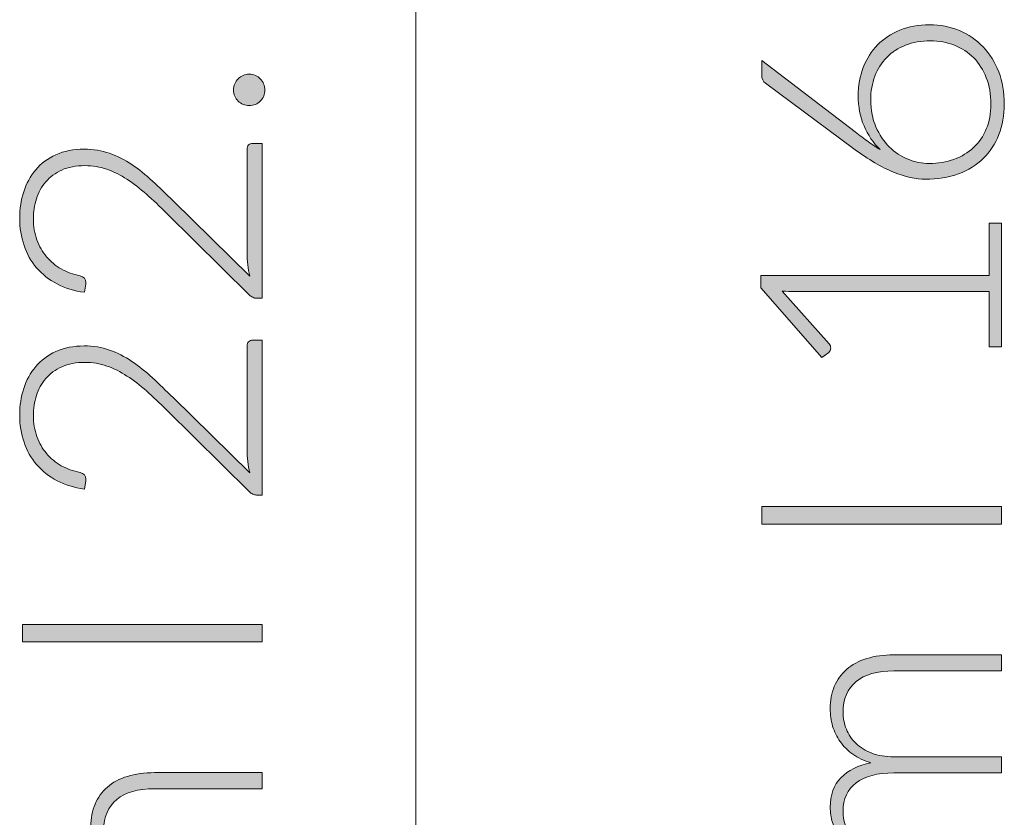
# Model space of a CAD drawing. Header units: inches. Extents: x 14 to 157, y -245 to -15.
# Tile 13 of 19: x 17 to 32, y -82 to -69. Entities that reach past the tile are written whole.
import ezdxf

# ---------------------------------------------------------------- set-up
doc = ezdxf.new("R2010")
doc.units = ezdxf.units.IN
doc.header["$MEASUREMENT"] = 0
doc.layers.add('Capa 1', color=7, linetype='Continuous')

# ---------------------------------------------------------------- blocks, each defined once
blk = doc.blocks.new('block 6')
at = {"layer": 'Capa 1'}
h = blk.add_hatch(color=250, dxfattribs=at)
h.dxf.hatch_style = 2
edge = h.paths.add_edge_path()
edge.add_spline(control_points=[(29.753, -70.584), (29.753, -70.423), (29.779, -70.275), (29.832, -70.139), (29.886, -70.003), (29.96, -69.885), (30.056, -69.787), (30.153, -69.689), (30.269, -69.613), (30.406, -69.557), (30.543, -69.501), (30.696, -69.473), (30.866, -69.473), (31.035, -69.473), (31.192, -69.504), (31.335, -69.565), (31.478, -69.626), (31.602, -69.711), (31.706, -69.819), (31.81, -69.928), (31.891, -70.058), (31.949, -70.21), (32.008, -70.362), (32.037, -70.529), (32.037, -70.711), (32.037, -70.886), (32.009, -71.046), (31.952, -71.19), (31.896, -71.335), (31.814, -71.46), (31.708, -71.563), (31.603, -71.666), (31.473, -71.746), (31.32, -71.803), (31.167, -71.859), (30.995, -71.887), (30.802, -71.887), (30.655, -71.887), (30.49, -71.85), (30.305, -71.776), (30.121, -71.702), (29.914, -71.58), (29.684, -71.41), (29.684, -71.41), (28.306, -70.388), (28.306, -70.388), (28.266, -70.358), (28.245, -70.313), (28.245, -70.253), (28.245, -70.253), (28.245, -70.03), (28.245, -70.03), (28.245, -70.03), (29.705, -71.148), (29.705, -71.148), (29.778, -71.203), (29.846, -71.253), (29.909, -71.299), (29.973, -71.345), (30.035, -71.387), (30.097, -71.424), (29.99, -71.32), (29.905, -71.196), (29.844, -71.053), (29.783, -70.91), (29.753, -70.753), (29.753, -70.584)], knot_values=[0, 0, 0, 0, 1, 1, 1, 2, 2, 2, 3, 3, 3, 4, 4, 4, 5, 5, 5, 6, 6, 6, 7, 7, 7, 8, 8, 8, 9, 9, 9, 10, 10, 10, 11, 11, 11, 12, 12, 12, 13, 13, 13, 14, 14, 14, 15, 15, 15, 16, 16, 16, 17, 17, 17, 18, 18, 18, 19, 19, 19, 20, 20, 20, 21, 21, 21, 22, 22, 22, 22], degree=3, periodic=1)
edge = h.paths.add_edge_path()
edge.add_spline(control_points=[(30.863, -71.641), (31.003, -71.641), (31.132, -71.619), (31.25, -71.576), (31.368, -71.533), (31.47, -71.471), (31.556, -71.392), (31.642, -71.312), (31.708, -71.215), (31.756, -71.1), (31.804, -70.986), (31.828, -70.857), (31.828, -70.714), (31.828, -70.562), (31.804, -70.425), (31.756, -70.303), (31.708, -70.181), (31.643, -70.077), (31.559, -69.991), (31.475, -69.906), (31.375, -69.84), (31.259, -69.794), (31.144, -69.748), (31.018, -69.725), (30.882, -69.725), (30.739, -69.725), (30.609, -69.748), (30.494, -69.793), (30.378, -69.838), (30.28, -69.901), (30.199, -69.983), (30.119, -70.066), (30.057, -70.163), (30.014, -70.276), (29.971, -70.389), (29.949, -70.515), (29.949, -70.653), (29.949, -70.808), (29.976, -70.947), (30.03, -71.07), (30.084, -71.193), (30.154, -71.297), (30.239, -71.381), (30.325, -71.466), (30.422, -71.531), (30.532, -71.575), (30.641, -71.619), (30.752, -71.641), (30.863, -71.641)], knot_values=[0, 0, 0, 0, 1, 1, 1, 2, 2, 2, 3, 3, 3, 4, 4, 4, 5, 5, 5, 6, 6, 6, 7, 7, 7, 8, 8, 8, 9, 9, 9, 10, 10, 10, 11, 11, 11, 12, 12, 12, 13, 13, 13, 14, 14, 14, 15, 15, 15, 16, 16, 16, 16], degree=3, periodic=1)
h = blk.add_hatch(color=250, dxfattribs=at)
h.dxf.hatch_style = 2
edge = h.paths.add_edge_path()
edge.add_spline(control_points=[(31.801, -74.503), (31.801, -74.503), (31.801, -73.641), (31.801, -73.641), (31.801, -73.641), (28.757, -73.641), (28.757, -73.641), (28.697, -73.641), (28.633, -73.639), (28.566, -73.633), (28.566, -73.633), (29.301, -74.46), (29.301, -74.46), (29.316, -74.478), (29.324, -74.499), (29.324, -74.524), (29.324, -74.554), (29.314, -74.577), (29.293, -74.593), (29.293, -74.593), (29.187, -74.67), (29.187, -74.67), (29.187, -74.67), (28.229, -73.586), (28.229, -73.586), (28.229, -73.586), (28.229, -73.39), (28.229, -73.39), (28.229, -73.39), (31.801, -73.39), (31.801, -73.39), (31.801, -73.39), (31.801, -72.571), (31.801, -72.571), (31.801, -72.571), (31.995, -72.571), (31.995, -72.571), (31.995, -72.571), (31.995, -74.503), (31.995, -74.503), (31.995, -74.503), (31.801, -74.503), (31.801, -74.503)], knot_values=[0, 0, 0, 0, 1, 1, 1, 2, 2, 2, 3, 3, 3, 4, 4, 4, 5, 5, 5, 6, 6, 6, 7, 7, 7, 8, 8, 8, 9, 9, 9, 10, 10, 10, 11, 11, 11, 12, 12, 12, 13, 13, 13, 14, 14, 14, 14], degree=3, periodic=1)
h = blk.add_hatch(color=250, dxfattribs=at)
h.dxf.hatch_style = 2
h.paths.add_polyline_path([(31.995, -77.001), (31.995, -77.274), (28.245, -77.274), (28.245, -77.001)])
h = blk.add_hatch(color=250, dxfattribs=at)
h.dxf.hatch_style = 2
edge = h.paths.add_edge_path()
edge.add_spline(control_points=[(31.995, -82.738), (31.995, -82.738), (29.358, -82.738), (29.358, -82.738), (29.358, -82.738), (29.358, -82.6), (29.358, -82.6), (29.358, -82.554), (29.38, -82.528), (29.424, -82.521), (29.424, -82.521), (29.806, -82.497), (29.806, -82.497), (29.734, -82.446), (29.667, -82.391), (29.607, -82.333), (29.547, -82.274), (29.496, -82.212), (29.452, -82.146), (29.409, -82.08), (29.375, -82.009), (29.352, -81.934), (29.328, -81.859), (29.316, -81.78), (29.316, -81.697), (29.316, -81.504), (29.372, -81.351), (29.484, -81.236), (29.596, -81.121), (29.752, -81.043), (29.952, -81.002), (29.842, -80.971), (29.748, -80.926), (29.668, -80.869), (29.589, -80.812), (29.523, -80.746), (29.471, -80.672), (29.419, -80.598), (29.38, -80.517), (29.354, -80.43), (29.328, -80.342), (29.316, -80.253), (29.316, -80.161), (29.316, -80.031), (29.337, -79.913), (29.38, -79.809), (29.424, -79.705), (29.488, -79.617), (29.573, -79.543), (29.657, -79.47), (29.762, -79.414), (29.886, -79.375), (30.009, -79.337), (30.15, -79.317), (30.309, -79.317), (30.309, -79.317), (31.995, -79.317), (31.995, -79.317), (31.995, -79.317), (31.995, -79.569), (31.995, -79.569), (31.995, -79.569), (30.309, -79.569), (30.309, -79.569), (30.052, -79.569), (29.855, -79.625), (29.72, -79.736), (29.585, -79.847), (29.517, -80.006), (29.517, -80.213), (29.517, -80.305), (29.534, -80.393), (29.568, -80.477), (29.601, -80.56), (29.651, -80.635), (29.717, -80.699), (29.783, -80.764), (29.866, -80.815), (29.965, -80.853), (30.064, -80.891), (30.179, -80.91), (30.309, -80.91), (30.309, -80.91), (31.995, -80.91), (31.995, -80.91), (31.995, -80.91), (31.995, -81.161), (31.995, -81.161), (31.995, -81.161), (30.309, -81.161), (30.309, -81.161), (30.053, -81.161), (29.857, -81.213), (29.721, -81.315), (29.585, -81.418), (29.517, -81.567), (29.517, -81.763), (29.517, -81.906), (29.56, -82.039), (29.645, -82.16), (29.731, -82.282), (29.85, -82.391), (30.002, -82.486), (30.002, -82.486), (31.995, -82.486), (31.995, -82.486), (31.995, -82.486), (31.995, -82.738), (31.995, -82.738)], knot_values=[0, 0, 0, 0, 1, 1, 1, 2, 2, 2, 3, 3, 3, 4, 4, 4, 5, 5, 5, 6, 6, 6, 7, 7, 7, 8, 8, 8, 9, 9, 9, 10, 10, 10, 11, 11, 11, 12, 12, 12, 13, 13, 13, 14, 14, 14, 15, 15, 15, 16, 16, 16, 17, 17, 17, 18, 18, 18, 19, 19, 19, 20, 20, 20, 21, 21, 21, 22, 22, 22, 23, 23, 23, 24, 24, 24, 25, 25, 25, 26, 26, 26, 27, 27, 27, 28, 28, 28, 29, 29, 29, 30, 30, 30, 31, 31, 31, 32, 32, 32, 33, 33, 33, 34, 34, 34, 35, 35, 35, 36, 36, 36, 36], degree=3, periodic=1)
at = {"layer": 'Capa 1', "lineweight": 0}
blk.add_lwpolyline([(31.995, -77.001), (31.995, -77.274), (28.245, -77.274), (28.245, -77.001), (31.995, -77.001)], dxfattribs=at)
for points, knots in [([(29.753, -70.584), (29.753, -70.423), (29.779, -70.275), (29.832, -70.139), (29.886, -70.003), (29.96, -69.885), (30.056, -69.787), (30.153, -69.689), (30.269, -69.613), (30.406, -69.557), (30.543, -69.501), (30.696, -69.473), (30.866, -69.473), (31.035, -69.473), (31.192, -69.504), (31.335, -69.565), (31.478, -69.626), (31.602, -69.711), (31.706, -69.819), (31.81, -69.928), (31.891, -70.058), (31.949, -70.21), (32.008, -70.362), (32.037, -70.529), (32.037, -70.711), (32.037, -70.886), (32.009, -71.046), (31.952, -71.19), (31.896, -71.335), (31.814, -71.46), (31.708, -71.563), (31.603, -71.666), (31.473, -71.746), (31.32, -71.803), (31.167, -71.859), (30.995, -71.887), (30.802, -71.887), (30.655, -71.887), (30.49, -71.85), (30.305, -71.776), (30.121, -71.702), (29.914, -71.58), (29.684, -71.41), (29.684, -71.41), (28.306, -70.388), (28.306, -70.388), (28.266, -70.358), (28.245, -70.313), (28.245, -70.253), (28.245, -70.253), (28.245, -70.03), (28.245, -70.03), (28.245, -70.03), (29.705, -71.148), (29.705, -71.148), (29.778, -71.203), (29.846, -71.253), (29.909, -71.299), (29.973, -71.345), (30.035, -71.387), (30.097, -71.424), (29.99, -71.32), (29.905, -71.196), (29.844, -71.053), (29.783, -70.91), (29.753, -70.753), (29.753, -70.584)], [0, 0, 0, 0, 1, 1, 1, 2, 2, 2, 3, 3, 3, 4, 4, 4, 5, 5, 5, 6, 6, 6, 7, 7, 7, 8, 8, 8, 9, 9, 9, 10, 10, 10, 11, 11, 11, 12, 12, 12, 13, 13, 13, 14, 14, 14, 15, 15, 15, 16, 16, 16, 17, 17, 17, 18, 18, 18, 19, 19, 19, 20, 20, 20, 21, 21, 21, 22, 22, 22, 22]), ([(30.863, -71.641), (31.003, -71.641), (31.132, -71.619), (31.25, -71.576), (31.368, -71.533), (31.47, -71.471), (31.556, -71.392), (31.642, -71.312), (31.708, -71.215), (31.756, -71.1), (31.804, -70.986), (31.828, -70.857), (31.828, -70.714), (31.828, -70.562), (31.804, -70.425), (31.756, -70.303), (31.708, -70.181), (31.643, -70.077), (31.559, -69.991), (31.475, -69.906), (31.375, -69.84), (31.259, -69.794), (31.144, -69.748), (31.018, -69.725), (30.882, -69.725), (30.739, -69.725), (30.609, -69.748), (30.494, -69.793), (30.378, -69.838), (30.28, -69.901), (30.199, -69.983), (30.119, -70.066), (30.057, -70.163), (30.014, -70.276), (29.971, -70.389), (29.949, -70.515), (29.949, -70.653), (29.949, -70.808), (29.976, -70.947), (30.03, -71.07), (30.084, -71.193), (30.154, -71.297), (30.239, -71.381), (30.325, -71.466), (30.422, -71.531), (30.532, -71.575), (30.641, -71.619), (30.752, -71.641), (30.863, -71.641)], [0, 0, 0, 0, 1, 1, 1, 2, 2, 2, 3, 3, 3, 4, 4, 4, 5, 5, 5, 6, 6, 6, 7, 7, 7, 8, 8, 8, 9, 9, 9, 10, 10, 10, 11, 11, 11, 12, 12, 12, 13, 13, 13, 14, 14, 14, 15, 15, 15, 16, 16, 16, 16]), ([(31.801, -74.503), (31.801, -74.503), (31.801, -73.641), (31.801, -73.641), (31.801, -73.641), (28.757, -73.641), (28.757, -73.641), (28.697, -73.641), (28.633, -73.639), (28.566, -73.633), (28.566, -73.633), (29.301, -74.46), (29.301, -74.46), (29.316, -74.478), (29.324, -74.499), (29.324, -74.524), (29.324, -74.554), (29.314, -74.577), (29.293, -74.593), (29.293, -74.593), (29.187, -74.67), (29.187, -74.67), (29.187, -74.67), (28.229, -73.586), (28.229, -73.586), (28.229, -73.586), (28.229, -73.39), (28.229, -73.39), (28.229, -73.39), (31.801, -73.39), (31.801, -73.39), (31.801, -73.39), (31.801, -72.571), (31.801, -72.571), (31.801, -72.571), (31.995, -72.571), (31.995, -72.571), (31.995, -72.571), (31.995, -74.503), (31.995, -74.503), (31.995, -74.503), (31.801, -74.503), (31.801, -74.503)], [0, 0, 0, 0, 1, 1, 1, 2, 2, 2, 3, 3, 3, 4, 4, 4, 5, 5, 5, 6, 6, 6, 7, 7, 7, 8, 8, 8, 9, 9, 9, 10, 10, 10, 11, 11, 11, 12, 12, 12, 13, 13, 13, 14, 14, 14, 14]), ([(31.995, -82.738), (31.995, -82.738), (29.358, -82.738), (29.358, -82.738), (29.358, -82.738), (29.358, -82.6), (29.358, -82.6), (29.358, -82.554), (29.38, -82.528), (29.424, -82.521), (29.424, -82.521), (29.806, -82.497), (29.806, -82.497), (29.734, -82.446), (29.667, -82.391), (29.607, -82.333), (29.547, -82.274), (29.496, -82.212), (29.452, -82.146), (29.409, -82.08), (29.375, -82.009), (29.352, -81.934), (29.328, -81.859), (29.316, -81.78), (29.316, -81.697), (29.316, -81.504), (29.372, -81.351), (29.484, -81.236), (29.596, -81.121), (29.752, -81.043), (29.952, -81.002), (29.842, -80.971), (29.748, -80.926), (29.668, -80.869), (29.589, -80.812), (29.523, -80.746), (29.471, -80.672), (29.419, -80.598), (29.38, -80.517), (29.354, -80.43), (29.328, -80.342), (29.316, -80.253), (29.316, -80.161), (29.316, -80.031), (29.337, -79.913), (29.38, -79.809), (29.424, -79.705), (29.488, -79.617), (29.573, -79.543), (29.657, -79.47), (29.762, -79.414), (29.886, -79.375), (30.009, -79.337), (30.15, -79.317), (30.309, -79.317), (30.309, -79.317), (31.995, -79.317), (31.995, -79.317), (31.995, -79.317), (31.995, -79.569), (31.995, -79.569), (31.995, -79.569), (30.309, -79.569), (30.309, -79.569), (30.052, -79.569), (29.855, -79.625), (29.72, -79.736), (29.585, -79.847), (29.517, -80.006), (29.517, -80.213), (29.517, -80.305), (29.534, -80.393), (29.568, -80.477), (29.601, -80.56), (29.651, -80.635), (29.717, -80.699), (29.783, -80.764), (29.866, -80.815), (29.965, -80.853), (30.064, -80.891), (30.179, -80.91), (30.309, -80.91), (30.309, -80.91), (31.995, -80.91), (31.995, -80.91), (31.995, -80.91), (31.995, -81.161), (31.995, -81.161), (31.995, -81.161), (30.309, -81.161), (30.309, -81.161), (30.053, -81.161), (29.857, -81.213), (29.721, -81.315), (29.585, -81.418), (29.517, -81.567), (29.517, -81.763), (29.517, -81.906), (29.56, -82.039), (29.645, -82.16), (29.731, -82.282), (29.85, -82.391), (30.002, -82.486), (30.002, -82.486), (31.995, -82.486), (31.995, -82.486), (31.995, -82.486), (31.995, -82.738), (31.995, -82.738)], [0, 0, 0, 0, 1, 1, 1, 2, 2, 2, 3, 3, 3, 4, 4, 4, 5, 5, 5, 6, 6, 6, 7, 7, 7, 8, 8, 8, 9, 9, 9, 10, 10, 10, 11, 11, 11, 12, 12, 12, 13, 13, 13, 14, 14, 14, 15, 15, 15, 16, 16, 16, 17, 17, 17, 18, 18, 18, 19, 19, 19, 20, 20, 20, 21, 21, 21, 22, 22, 22, 23, 23, 23, 24, 24, 24, 25, 25, 25, 26, 26, 26, 27, 27, 27, 28, 28, 28, 29, 29, 29, 30, 30, 30, 31, 31, 31, 32, 32, 32, 33, 33, 33, 34, 34, 34, 35, 35, 35, 36, 36, 36, 36])]:
    blk.add_open_spline(points, degree=3, knots=knots, dxfattribs=at)
blk = doc.blocks.new('block 7')
at = {"layer": 'Capa 1'}
h = blk.add_hatch(color=250, dxfattribs=at)
h.dxf.hatch_style = 2
edge = h.paths.add_edge_path()
edge.add_spline(control_points=[(20.235, -70.736), (20.201, -70.736), (20.169, -70.73), (20.139, -70.717), (20.109, -70.705), (20.083, -70.688), (20.061, -70.666), (20.039, -70.644), (20.022, -70.618), (20.008, -70.589), (19.995, -70.56), (19.988, -70.527), (19.988, -70.492), (19.988, -70.459), (19.995, -70.427), (20.008, -70.397), (20.022, -70.367), (20.039, -70.341), (20.061, -70.319), (20.083, -70.296), (20.109, -70.279), (20.139, -70.265), (20.169, -70.252), (20.201, -70.246), (20.235, -70.246), (20.27, -70.246), (20.302, -70.252), (20.331, -70.265), (20.361, -70.279), (20.386, -70.296), (20.408, -70.319), (20.43, -70.341), (20.448, -70.367), (20.46, -70.397), (20.472, -70.427), (20.478, -70.459), (20.478, -70.492), (20.478, -70.561), (20.455, -70.619), (20.408, -70.666), (20.362, -70.712), (20.304, -70.736), (20.235, -70.736)], knot_values=[0, 0, 0, 0, 1, 1, 1, 2, 2, 2, 3, 3, 3, 4, 4, 4, 5, 5, 5, 6, 6, 6, 7, 7, 7, 8, 8, 8, 9, 9, 9, 10, 10, 10, 11, 11, 11, 12, 12, 12, 13, 13, 13, 14, 14, 14, 14], degree=3, periodic=1)
h = blk.add_hatch(color=250, dxfattribs=at)
h.dxf.hatch_style = 2
edge = h.paths.add_edge_path()
edge.add_spline(control_points=[(16.647, -72.493), (16.647, -72.35), (16.668, -72.213), (16.709, -72.083), (16.751, -71.953), (16.813, -71.839), (16.897, -71.74), (16.981, -71.641), (17.086, -71.563), (17.213, -71.504), (17.339, -71.446), (17.487, -71.417), (17.656, -71.417), (17.798, -71.417), (17.929, -71.439), (18.05, -71.482), (18.171, -71.525), (18.287, -71.584), (18.399, -71.658), (18.51, -71.732), (18.618, -71.818), (18.723, -71.916), (18.828, -72.014), (18.935, -72.117), (19.045, -72.225), (19.045, -72.225), (20.243, -73.399), (20.243, -73.399), (20.229, -73.342), (20.218, -73.284), (20.211, -73.223), (20.204, -73.162), (20.2, -73.1), (20.2, -73.038), (20.2, -73.038), (20.2, -71.419), (20.2, -71.419), (20.2, -71.391), (20.209, -71.369), (20.225, -71.352), (20.242, -71.335), (20.264, -71.327), (20.29, -71.327), (20.29, -71.327), (20.439, -71.327), (20.439, -71.327), (20.439, -71.327), (20.439, -73.746), (20.439, -73.746), (20.439, -73.746), (20.348, -73.746), (20.348, -73.746), (20.329, -73.746), (20.309, -73.741), (20.289, -73.731), (20.269, -73.722), (20.252, -73.71), (20.237, -73.696), (20.237, -73.696), (18.941, -72.416), (18.941, -72.416), (18.834, -72.31), (18.73, -72.212), (18.629, -72.122), (18.528, -72.032), (18.427, -71.953), (18.324, -71.887), (18.222, -71.821), (18.117, -71.769), (18.009, -71.731), (17.901, -71.693), (17.786, -71.674), (17.664, -71.674), (17.527, -71.674), (17.407, -71.697), (17.305, -71.743), (17.204, -71.789), (17.12, -71.85), (17.055, -71.927), (16.989, -72.004), (16.941, -72.092), (16.909, -72.192), (16.878, -72.292), (16.861, -72.396), (16.861, -72.506), (16.861, -72.624), (16.88, -72.733), (16.916, -72.833), (16.952, -72.933), (17.002, -73.021), (17.067, -73.098), (17.131, -73.175), (17.208, -73.239), (17.297, -73.289), (17.387, -73.339), (17.484, -73.374), (17.59, -73.394), (17.652, -73.411), (17.683, -73.447), (17.683, -73.5), (17.683, -73.503), (17.683, -73.507), (17.682, -73.513), (17.681, -73.518), (17.68, -73.522), (17.68, -73.526), (17.68, -73.526), (17.659, -73.653), (17.659, -73.653), (17.498, -73.632), (17.355, -73.588), (17.23, -73.522), (17.105, -73.456), (16.998, -73.372), (16.912, -73.272), (16.825, -73.171), (16.759, -73.054), (16.715, -72.922), (16.669, -72.789), (16.647, -72.646), (16.647, -72.493)], knot_values=[0, 0, 0, 0, 1, 1, 1, 2, 2, 2, 3, 3, 3, 4, 4, 4, 5, 5, 5, 6, 6, 6, 7, 7, 7, 8, 8, 8, 9, 9, 9, 10, 10, 10, 11, 11, 11, 12, 12, 12, 13, 13, 13, 14, 14, 14, 15, 15, 15, 16, 16, 16, 17, 17, 17, 18, 18, 18, 19, 19, 19, 20, 20, 20, 21, 21, 21, 22, 22, 22, 23, 23, 23, 24, 24, 24, 25, 25, 25, 26, 26, 26, 27, 27, 27, 28, 28, 28, 29, 29, 29, 30, 30, 30, 31, 31, 31, 32, 32, 32, 33, 33, 33, 34, 34, 34, 35, 35, 35, 36, 36, 36, 37, 37, 37, 38, 38, 38, 39, 39, 39, 40, 40, 40, 40], degree=3, periodic=1)
h = blk.add_hatch(color=250, dxfattribs=at)
h.dxf.hatch_style = 2
edge = h.paths.add_edge_path()
edge.add_spline(control_points=[(16.647, -75.566), (16.647, -75.423), (16.668, -75.287), (16.709, -75.157), (16.751, -75.027), (16.813, -74.913), (16.897, -74.814), (16.981, -74.715), (17.086, -74.636), (17.213, -74.578), (17.339, -74.52), (17.487, -74.491), (17.656, -74.491), (17.798, -74.491), (17.929, -74.512), (18.05, -74.555), (18.171, -74.599), (18.287, -74.657), (18.399, -74.732), (18.51, -74.806), (18.618, -74.892), (18.723, -74.99), (18.828, -75.088), (18.935, -75.191), (19.045, -75.299), (19.045, -75.299), (20.243, -76.473), (20.243, -76.473), (20.229, -76.416), (20.218, -76.357), (20.211, -76.296), (20.204, -76.235), (20.2, -76.174), (20.2, -76.112), (20.2, -76.112), (20.2, -74.493), (20.2, -74.493), (20.2, -74.465), (20.209, -74.442), (20.225, -74.426), (20.242, -74.409), (20.264, -74.4), (20.29, -74.4), (20.29, -74.4), (20.439, -74.4), (20.439, -74.4), (20.439, -74.4), (20.439, -76.82), (20.439, -76.82), (20.439, -76.82), (20.348, -76.82), (20.348, -76.82), (20.329, -76.82), (20.309, -76.815), (20.289, -76.805), (20.269, -76.795), (20.252, -76.784), (20.237, -76.769), (20.237, -76.769), (18.941, -75.489), (18.941, -75.489), (18.834, -75.384), (18.73, -75.285), (18.629, -75.195), (18.528, -75.105), (18.427, -75.027), (18.324, -74.961), (18.222, -74.895), (18.117, -74.842), (18.009, -74.805), (17.901, -74.766), (17.786, -74.748), (17.664, -74.748), (17.527, -74.748), (17.407, -74.77), (17.305, -74.816), (17.204, -74.862), (17.12, -74.924), (17.055, -75.001), (16.989, -75.077), (16.941, -75.166), (16.909, -75.266), (16.878, -75.365), (16.861, -75.47), (16.861, -75.58), (16.861, -75.698), (16.88, -75.807), (16.916, -75.907), (16.952, -76.007), (17.002, -76.095), (17.067, -76.172), (17.131, -76.249), (17.208, -76.312), (17.297, -76.363), (17.387, -76.413), (17.484, -76.448), (17.59, -76.467), (17.652, -76.485), (17.683, -76.52), (17.683, -76.573), (17.683, -76.577), (17.683, -76.581), (17.682, -76.587), (17.681, -76.592), (17.68, -76.596), (17.68, -76.6), (17.68, -76.6), (17.659, -76.727), (17.659, -76.727), (17.498, -76.706), (17.355, -76.662), (17.23, -76.596), (17.105, -76.53), (16.998, -76.446), (16.912, -76.345), (16.825, -76.245), (16.759, -76.128), (16.715, -75.996), (16.669, -75.863), (16.647, -75.72), (16.647, -75.566)], knot_values=[0, 0, 0, 0, 1, 1, 1, 2, 2, 2, 3, 3, 3, 4, 4, 4, 5, 5, 5, 6, 6, 6, 7, 7, 7, 8, 8, 8, 9, 9, 9, 10, 10, 10, 11, 11, 11, 12, 12, 12, 13, 13, 13, 14, 14, 14, 15, 15, 15, 16, 16, 16, 17, 17, 17, 18, 18, 18, 19, 19, 19, 20, 20, 20, 21, 21, 21, 22, 22, 22, 23, 23, 23, 24, 24, 24, 25, 25, 25, 26, 26, 26, 27, 27, 27, 28, 28, 28, 29, 29, 29, 30, 30, 30, 31, 31, 31, 32, 32, 32, 33, 33, 33, 34, 34, 34, 35, 35, 35, 36, 36, 36, 37, 37, 37, 38, 38, 38, 39, 39, 39, 40, 40, 40, 40], degree=3, periodic=1)
h = blk.add_hatch(color=250, dxfattribs=at)
h.dxf.hatch_style = 2
h.paths.add_polyline_path([(20.439, -78.841), (20.439, -79.114), (16.689, -79.114), (16.689, -78.841)])
h = blk.add_hatch(color=250, dxfattribs=at)
h.dxf.hatch_style = 2
edge = h.paths.add_edge_path()
edge.add_spline(control_points=[(20.439, -84.578), (20.439, -84.578), (17.802, -84.578), (17.802, -84.578), (17.802, -84.578), (17.802, -84.44), (17.802, -84.44), (17.802, -84.394), (17.824, -84.368), (17.868, -84.361), (17.868, -84.361), (18.25, -84.337), (18.25, -84.337), (18.178, -84.286), (18.111, -84.231), (18.051, -84.173), (17.991, -84.114), (17.94, -84.052), (17.896, -83.986), (17.853, -83.92), (17.819, -83.849), (17.796, -83.774), (17.772, -83.699), (17.76, -83.62), (17.76, -83.537), (17.76, -83.344), (17.816, -83.191), (17.928, -83.076), (18.04, -82.961), (18.196, -82.883), (18.396, -82.842), (18.286, -82.811), (18.192, -82.766), (18.112, -82.709), (18.033, -82.652), (17.967, -82.586), (17.915, -82.512), (17.863, -82.438), (17.824, -82.357), (17.798, -82.27), (17.773, -82.182), (17.76, -82.093), (17.76, -82.001), (17.76, -81.871), (17.782, -81.753), (17.825, -81.649), (17.868, -81.545), (17.932, -81.457), (18.017, -81.383), (18.102, -81.31), (18.206, -81.254), (18.33, -81.215), (18.453, -81.177), (18.595, -81.157), (18.753, -81.157), (18.753, -81.157), (20.439, -81.157), (20.439, -81.157), (20.439, -81.157), (20.439, -81.409), (20.439, -81.409), (20.439, -81.409), (18.753, -81.409), (18.753, -81.409), (18.496, -81.409), (18.299, -81.465), (18.164, -81.576), (18.029, -81.687), (17.961, -81.846), (17.961, -82.053), (17.961, -82.145), (17.978, -82.233), (18.012, -82.317), (18.045, -82.4), (18.095, -82.475), (18.161, -82.539), (18.227, -82.604), (18.31, -82.655), (18.409, -82.693), (18.508, -82.731), (18.623, -82.75), (18.753, -82.75), (18.753, -82.75), (20.439, -82.75), (20.439, -82.75), (20.439, -82.75), (20.439, -83.001), (20.439, -83.001), (20.439, -83.001), (18.753, -83.001), (18.753, -83.001), (18.497, -83.001), (18.301, -83.053), (18.165, -83.155), (18.029, -83.258), (17.961, -83.407), (17.961, -83.603), (17.961, -83.746), (18.004, -83.879), (18.09, -84), (18.175, -84.122), (18.294, -84.231), (18.446, -84.326), (18.446, -84.326), (20.439, -84.326), (20.439, -84.326), (20.439, -84.326), (20.439, -84.578), (20.439, -84.578)], knot_values=[0, 0, 0, 0, 1, 1, 1, 2, 2, 2, 3, 3, 3, 4, 4, 4, 5, 5, 5, 6, 6, 6, 7, 7, 7, 8, 8, 8, 9, 9, 9, 10, 10, 10, 11, 11, 11, 12, 12, 12, 13, 13, 13, 14, 14, 14, 15, 15, 15, 16, 16, 16, 17, 17, 17, 18, 18, 18, 19, 19, 19, 20, 20, 20, 21, 21, 21, 22, 22, 22, 23, 23, 23, 24, 24, 24, 25, 25, 25, 26, 26, 26, 27, 27, 27, 28, 28, 28, 29, 29, 29, 30, 30, 30, 31, 31, 31, 32, 32, 32, 33, 33, 33, 34, 34, 34, 35, 35, 35, 36, 36, 36, 36], degree=3, periodic=1)
at = {"layer": 'Capa 1', "lineweight": 0}
blk.add_lwpolyline([(20.439, -78.841), (20.439, -79.114), (16.689, -79.114), (16.689, -78.841), (20.439, -78.841)], dxfattribs=at)
for points, knots in [([(20.235, -70.736), (20.201, -70.736), (20.169, -70.73), (20.139, -70.717), (20.109, -70.705), (20.083, -70.688), (20.061, -70.666), (20.039, -70.644), (20.022, -70.618), (20.008, -70.589), (19.995, -70.56), (19.988, -70.527), (19.988, -70.492), (19.988, -70.459), (19.995, -70.427), (20.008, -70.397), (20.022, -70.367), (20.039, -70.341), (20.061, -70.319), (20.083, -70.296), (20.109, -70.279), (20.139, -70.265), (20.169, -70.252), (20.201, -70.246), (20.235, -70.246), (20.27, -70.246), (20.302, -70.252), (20.331, -70.265), (20.361, -70.279), (20.386, -70.296), (20.408, -70.319), (20.43, -70.341), (20.448, -70.367), (20.46, -70.397), (20.472, -70.427), (20.478, -70.459), (20.478, -70.492), (20.478, -70.561), (20.455, -70.619), (20.408, -70.666), (20.362, -70.712), (20.304, -70.736), (20.235, -70.736)], [0, 0, 0, 0, 1, 1, 1, 2, 2, 2, 3, 3, 3, 4, 4, 4, 5, 5, 5, 6, 6, 6, 7, 7, 7, 8, 8, 8, 9, 9, 9, 10, 10, 10, 11, 11, 11, 12, 12, 12, 13, 13, 13, 14, 14, 14, 14]), ([(16.647, -72.493), (16.647, -72.35), (16.668, -72.213), (16.709, -72.083), (16.751, -71.953), (16.813, -71.839), (16.897, -71.74), (16.981, -71.641), (17.086, -71.563), (17.213, -71.504), (17.339, -71.446), (17.487, -71.417), (17.656, -71.417), (17.798, -71.417), (17.929, -71.439), (18.05, -71.482), (18.171, -71.525), (18.287, -71.584), (18.399, -71.658), (18.51, -71.732), (18.618, -71.818), (18.723, -71.916), (18.828, -72.014), (18.935, -72.117), (19.045, -72.225), (19.045, -72.225), (20.243, -73.399), (20.243, -73.399), (20.229, -73.342), (20.218, -73.284), (20.211, -73.223), (20.204, -73.162), (20.2, -73.1), (20.2, -73.038), (20.2, -73.038), (20.2, -71.419), (20.2, -71.419), (20.2, -71.391), (20.209, -71.369), (20.225, -71.352), (20.242, -71.335), (20.264, -71.327), (20.29, -71.327), (20.29, -71.327), (20.439, -71.327), (20.439, -71.327), (20.439, -71.327), (20.439, -73.746), (20.439, -73.746), (20.439, -73.746), (20.348, -73.746), (20.348, -73.746), (20.329, -73.746), (20.309, -73.741), (20.289, -73.731), (20.269, -73.722), (20.252, -73.71), (20.237, -73.696), (20.237, -73.696), (18.941, -72.416), (18.941, -72.416), (18.834, -72.31), (18.73, -72.212), (18.629, -72.122), (18.528, -72.032), (18.427, -71.953), (18.324, -71.887), (18.222, -71.821), (18.117, -71.769), (18.009, -71.731), (17.901, -71.693), (17.786, -71.674), (17.664, -71.674), (17.527, -71.674), (17.407, -71.697), (17.305, -71.743), (17.204, -71.789), (17.12, -71.85), (17.055, -71.927), (16.989, -72.004), (16.941, -72.092), (16.909, -72.192), (16.878, -72.292), (16.861, -72.396), (16.861, -72.506), (16.861, -72.624), (16.88, -72.733), (16.916, -72.833), (16.952, -72.933), (17.002, -73.021), (17.067, -73.098), (17.131, -73.175), (17.208, -73.239), (17.297, -73.289), (17.387, -73.339), (17.484, -73.374), (17.59, -73.394), (17.652, -73.411), (17.683, -73.447), (17.683, -73.5), (17.683, -73.503), (17.683, -73.507), (17.682, -73.513), (17.681, -73.518), (17.68, -73.522), (17.68, -73.526), (17.68, -73.526), (17.659, -73.653), (17.659, -73.653), (17.498, -73.632), (17.355, -73.588), (17.23, -73.522), (17.105, -73.456), (16.998, -73.372), (16.912, -73.272), (16.825, -73.171), (16.759, -73.054), (16.715, -72.922), (16.669, -72.789), (16.647, -72.646), (16.647, -72.493)], [0, 0, 0, 0, 1, 1, 1, 2, 2, 2, 3, 3, 3, 4, 4, 4, 5, 5, 5, 6, 6, 6, 7, 7, 7, 8, 8, 8, 9, 9, 9, 10, 10, 10, 11, 11, 11, 12, 12, 12, 13, 13, 13, 14, 14, 14, 15, 15, 15, 16, 16, 16, 17, 17, 17, 18, 18, 18, 19, 19, 19, 20, 20, 20, 21, 21, 21, 22, 22, 22, 23, 23, 23, 24, 24, 24, 25, 25, 25, 26, 26, 26, 27, 27, 27, 28, 28, 28, 29, 29, 29, 30, 30, 30, 31, 31, 31, 32, 32, 32, 33, 33, 33, 34, 34, 34, 35, 35, 35, 36, 36, 36, 37, 37, 37, 38, 38, 38, 39, 39, 39, 40, 40, 40, 40]), ([(16.647, -75.566), (16.647, -75.423), (16.668, -75.287), (16.709, -75.157), (16.751, -75.027), (16.813, -74.913), (16.897, -74.814), (16.981, -74.715), (17.086, -74.636), (17.213, -74.578), (17.339, -74.52), (17.487, -74.491), (17.656, -74.491), (17.798, -74.491), (17.929, -74.512), (18.05, -74.555), (18.171, -74.599), (18.287, -74.657), (18.399, -74.732), (18.51, -74.806), (18.618, -74.892), (18.723, -74.99), (18.828, -75.088), (18.935, -75.191), (19.045, -75.299), (19.045, -75.299), (20.243, -76.473), (20.243, -76.473), (20.229, -76.416), (20.218, -76.357), (20.211, -76.296), (20.204, -76.235), (20.2, -76.174), (20.2, -76.112), (20.2, -76.112), (20.2, -74.493), (20.2, -74.493), (20.2, -74.465), (20.209, -74.442), (20.225, -74.426), (20.242, -74.409), (20.264, -74.4), (20.29, -74.4), (20.29, -74.4), (20.439, -74.4), (20.439, -74.4), (20.439, -74.4), (20.439, -76.82), (20.439, -76.82), (20.439, -76.82), (20.348, -76.82), (20.348, -76.82), (20.329, -76.82), (20.309, -76.815), (20.289, -76.805), (20.269, -76.795), (20.252, -76.784), (20.237, -76.769), (20.237, -76.769), (18.941, -75.489), (18.941, -75.489), (18.834, -75.384), (18.73, -75.285), (18.629, -75.195), (18.528, -75.105), (18.427, -75.027), (18.324, -74.961), (18.222, -74.895), (18.117, -74.842), (18.009, -74.805), (17.901, -74.766), (17.786, -74.748), (17.664, -74.748), (17.527, -74.748), (17.407, -74.77), (17.305, -74.816), (17.204, -74.862), (17.12, -74.924), (17.055, -75.001), (16.989, -75.077), (16.941, -75.166), (16.909, -75.266), (16.878, -75.365), (16.861, -75.47), (16.861, -75.58), (16.861, -75.698), (16.88, -75.807), (16.916, -75.907), (16.952, -76.007), (17.002, -76.095), (17.067, -76.172), (17.131, -76.249), (17.208, -76.312), (17.297, -76.363), (17.387, -76.413), (17.484, -76.448), (17.59, -76.467), (17.652, -76.485), (17.683, -76.52), (17.683, -76.573), (17.683, -76.577), (17.683, -76.581), (17.682, -76.587), (17.681, -76.592), (17.68, -76.596), (17.68, -76.6), (17.68, -76.6), (17.659, -76.727), (17.659, -76.727), (17.498, -76.706), (17.355, -76.662), (17.23, -76.596), (17.105, -76.53), (16.998, -76.446), (16.912, -76.345), (16.825, -76.245), (16.759, -76.128), (16.715, -75.996), (16.669, -75.863), (16.647, -75.72), (16.647, -75.566)], [0, 0, 0, 0, 1, 1, 1, 2, 2, 2, 3, 3, 3, 4, 4, 4, 5, 5, 5, 6, 6, 6, 7, 7, 7, 8, 8, 8, 9, 9, 9, 10, 10, 10, 11, 11, 11, 12, 12, 12, 13, 13, 13, 14, 14, 14, 15, 15, 15, 16, 16, 16, 17, 17, 17, 18, 18, 18, 19, 19, 19, 20, 20, 20, 21, 21, 21, 22, 22, 22, 23, 23, 23, 24, 24, 24, 25, 25, 25, 26, 26, 26, 27, 27, 27, 28, 28, 28, 29, 29, 29, 30, 30, 30, 31, 31, 31, 32, 32, 32, 33, 33, 33, 34, 34, 34, 35, 35, 35, 36, 36, 36, 37, 37, 37, 38, 38, 38, 39, 39, 39, 40, 40, 40, 40]), ([(20.439, -84.578), (20.439, -84.578), (17.802, -84.578), (17.802, -84.578), (17.802, -84.578), (17.802, -84.44), (17.802, -84.44), (17.802, -84.394), (17.824, -84.368), (17.868, -84.361), (17.868, -84.361), (18.25, -84.337), (18.25, -84.337), (18.178, -84.286), (18.111, -84.231), (18.051, -84.173), (17.991, -84.114), (17.94, -84.052), (17.896, -83.986), (17.853, -83.92), (17.819, -83.849), (17.796, -83.774), (17.772, -83.699), (17.76, -83.62), (17.76, -83.537), (17.76, -83.344), (17.816, -83.191), (17.928, -83.076), (18.04, -82.961), (18.196, -82.883), (18.396, -82.842), (18.286, -82.811), (18.192, -82.766), (18.112, -82.709), (18.033, -82.652), (17.967, -82.586), (17.915, -82.512), (17.863, -82.438), (17.824, -82.357), (17.798, -82.27), (17.773, -82.182), (17.76, -82.093), (17.76, -82.001), (17.76, -81.871), (17.782, -81.753), (17.825, -81.649), (17.868, -81.545), (17.932, -81.457), (18.017, -81.383), (18.102, -81.31), (18.206, -81.254), (18.33, -81.215), (18.453, -81.177), (18.595, -81.157), (18.753, -81.157), (18.753, -81.157), (20.439, -81.157), (20.439, -81.157), (20.439, -81.157), (20.439, -81.409), (20.439, -81.409), (20.439, -81.409), (18.753, -81.409), (18.753, -81.409), (18.496, -81.409), (18.299, -81.465), (18.164, -81.576), (18.029, -81.687), (17.961, -81.846), (17.961, -82.053), (17.961, -82.145), (17.978, -82.233), (18.012, -82.317), (18.045, -82.4), (18.095, -82.475), (18.161, -82.539), (18.227, -82.604), (18.31, -82.655), (18.409, -82.693), (18.508, -82.731), (18.623, -82.75), (18.753, -82.75), (18.753, -82.75), (20.439, -82.75), (20.439, -82.75), (20.439, -82.75), (20.439, -83.001), (20.439, -83.001), (20.439, -83.001), (18.753, -83.001), (18.753, -83.001), (18.497, -83.001), (18.301, -83.053), (18.165, -83.155), (18.029, -83.258), (17.961, -83.407), (17.961, -83.603), (17.961, -83.746), (18.004, -83.879), (18.09, -84), (18.175, -84.122), (18.294, -84.231), (18.446, -84.326), (18.446, -84.326), (20.439, -84.326), (20.439, -84.326), (20.439, -84.326), (20.439, -84.578), (20.439, -84.578)], [0, 0, 0, 0, 1, 1, 1, 2, 2, 2, 3, 3, 3, 4, 4, 4, 5, 5, 5, 6, 6, 6, 7, 7, 7, 8, 8, 8, 9, 9, 9, 10, 10, 10, 11, 11, 11, 12, 12, 12, 13, 13, 13, 14, 14, 14, 15, 15, 15, 16, 16, 16, 17, 17, 17, 18, 18, 18, 19, 19, 19, 20, 20, 20, 21, 21, 21, 22, 22, 22, 23, 23, 23, 24, 24, 24, 25, 25, 25, 26, 26, 26, 27, 27, 27, 28, 28, 28, 29, 29, 29, 30, 30, 30, 31, 31, 31, 32, 32, 32, 33, 33, 33, 34, 34, 34, 35, 35, 35, 36, 36, 36, 36])]:
    blk.add_open_spline(points, degree=3, knots=knots, dxfattribs=at)

msp = doc.modelspace()

# ---------------------------------------------------------------- linework, layer by layer
at = {"layer": 'Capa 1', "color": 250, "lineweight": 18}
msp.add_lwpolyline([(22.838, -45.639), (22.838, -108.295)], dxfattribs=at)

# ---------------------------------------------------------------- block references
at = {"layer": 'Capa 1'}
for name in ['block 6', 'block 7']:
    msp.add_blockref(name, (0, 0), dxfattribs=at)

doc.saveas('drawing.dxf')
